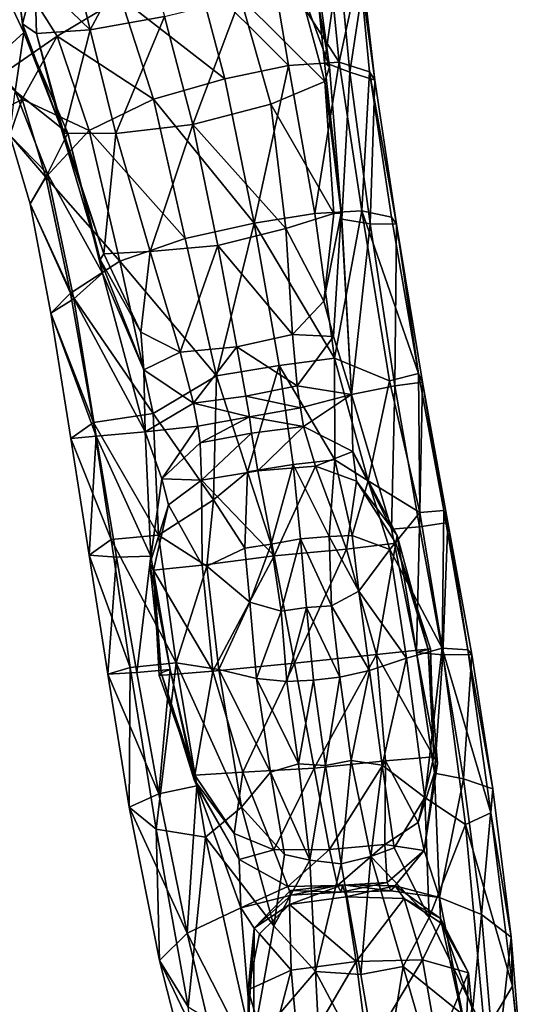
# Model space of a CAD drawing. Extents: x -76 to 76, y -20 to 79.
# Tile 73 of 175: x -4.16 to -2.98, y -13.46 to -11.19. Entities that reach past the tile are written whole.
import ezdxf

# ---------------------------------------------------------------- set-up
doc = ezdxf.new("R2010")
doc.units = 0

msp = doc.modelspace()

# ---------------------------------------------------------------- linework, layer by layer
for points in [[(-4.2398, -11.3006, 0.3523), (-4.2718, -10.9623, 0.0365), (-4.1501, -11.2189, 0.1532)], [(-4.1501, -11.2189, 0.1532), (-4.2718, -10.9623, 0.0365), (-4.1747, -11.0335, -0.0049)], [(-3.9974, -11.213, -0.0481), (-4.0402, -11.0332, -0.0685), (-3.8784, -10.9902, -0.086)], [(-3.826, -11.1825, -0.0697), (-3.9974, -11.213, -0.0481), (-3.8784, -10.9902, -0.086)], [(-3.4944, -11.0259, 0.0631), (-3.4867, -11.0014, 0.1565), (-3.4465, -11.2982, 0.1217)], [(-3.4867, -11.0014, 0.1565), (-3.4243, -11.0531, 0.3218), (-3.4578, -11.2884, 0.2096)], [(-3.4867, -11.0014, 0.1565), (-3.4578, -11.2884, 0.2096), (-3.4465, -11.2982, 0.1217)], [(-3.4944, -11.0259, 0.0631), (-3.4465, -11.2982, 0.1217), (-3.5238, -11.0855, 0.0076)], [(-4.0732, -11.2273, 1.2111), (-4.1887, -11.0446, 1.2948), (-4.2006, -11.3163, 0.9632)], [(-4.0732, -11.2273, 1.2111), (-3.9265, -11.1394, 1.3891), (-4.1887, -11.0446, 1.2948)], [(-4.1529, -11.199, 0.048), (-4.1501, -11.2189, 0.1532), (-4.1747, -11.0335, -0.0049)], [(-4.1529, -11.199, 0.048), (-4.1747, -11.0335, -0.0049), (-4.1249, -11.0892, -0.0289)], [(-4.0402, -11.0332, -0.0685), (-3.9974, -11.213, -0.0481), (-4.1249, -11.0892, -0.0289)], [(-3.5835, -11.0391, 1.3023), (-3.7509, -11.0849, 1.4344), (-3.5403, -11.2953, 1.3125)], [(-3.4504, -11.0263, 1.0669), (-3.5835, -11.0391, 1.3023), (-3.4243, -11.2875, 1.0836)], [(-3.5835, -11.0391, 1.3023), (-3.5403, -11.2953, 1.3125), (-3.4243, -11.2875, 1.0836)], [(-3.3774, -11.0704, 0.8023), (-3.4504, -11.0263, 1.0669), (-3.4243, -11.2875, 1.0836)], [(-3.4243, -11.0531, 0.3218), (-3.3996, -11.3103, 0.3634), (-3.4578, -11.2884, 0.2096)], [(-3.4243, -11.0531, 0.3218), (-3.3678, -11.1024, 0.5426), (-3.3996, -11.3103, 0.3634)], [(-3.3541, -11.3101, 0.8245), (-3.3774, -11.0704, 0.8023), (-3.4243, -11.2875, 1.0836)], [(-3.3774, -11.0704, 0.8023), (-3.3541, -11.3101, 0.8245), (-3.3418, -11.329, 0.5721)], [(-3.3678, -11.1024, 0.5426), (-3.3774, -11.0704, 0.8023), (-3.3418, -11.329, 0.5721)], [(-4.1212, -11.2215, -0.0015), (-4.1529, -11.199, 0.048), (-4.1249, -11.0892, -0.0289)], [(-3.9974, -11.213, -0.0481), (-4.1212, -11.2215, -0.0015), (-4.1249, -11.0892, -0.0289)], [(-3.7509, -11.0849, 1.4344), (-3.9265, -11.1394, 1.3891), (-3.6876, -11.3262, 1.4353)], [(-3.7509, -11.0849, 1.4344), (-3.6876, -11.3262, 1.4353), (-3.5403, -11.2953, 1.3125)], [(-3.6512, -11.1389, -0.0438), (-3.5238, -11.0855, 0.0076), (-3.4572, -11.3324, 0.0682)], [(-3.4465, -11.2982, 0.1217), (-3.4572, -11.3324, 0.0682), (-3.5238, -11.0855, 0.0076)], [(-3.3678, -11.1024, 0.5426), (-3.3418, -11.329, 0.5721), (-3.3996, -11.3103, 0.3634)], [(-3.9265, -11.1394, 1.3891), (-4.0732, -11.2273, 1.2111), (-3.8518, -11.3727, 1.3763)], [(-3.9265, -11.1394, 1.3891), (-3.8518, -11.3727, 1.3763), (-3.6876, -11.3262, 1.4353)], [(-3.826, -11.1825, -0.0697), (-3.6512, -11.1389, -0.0438), (-3.7613, -11.4315, -0.0089)], [(-3.6512, -11.1389, -0.0438), (-3.5816, -11.3842, 0.0171), (-3.7613, -11.4315, -0.0089)], [(-3.5816, -11.3842, 0.0171), (-3.6512, -11.1389, -0.0438), (-3.4572, -11.3324, 0.0682)], [(-3.9974, -11.213, -0.0481), (-3.826, -11.1825, -0.0697), (-3.9382, -11.4519, 0.0129)], [(-3.826, -11.1825, -0.0697), (-3.7613, -11.4315, -0.0089), (-3.9382, -11.4519, 0.0129)], [(-4.1529, -11.199, 0.048), (-4.1212, -11.2215, -0.0015), (-4.0655, -11.4352, 0.1173)], [(-4.1529, -11.199, 0.048), (-4.0655, -11.4352, 0.1173), (-4.1501, -11.2189, 0.1532)], [(-4.1704, -11.3545, 0.367), (-4.2398, -11.3006, 0.3523), (-4.1501, -11.2189, 0.1532)], [(-4.1542, -11.3731, 0.9451), (-4.0732, -11.2273, 1.2111), (-4.2006, -11.3163, 0.9632)], [(-4.1704, -11.3545, 0.367), (-4.1501, -11.2189, 0.1532), (-4.0491, -11.4508, 0.219)], [(-4.0732, -11.2273, 1.2111), (-4.1542, -11.3731, 0.9451), (-4, -11.4449, 1.1903)], [(-4.0655, -11.4352, 0.1173), (-4.0491, -11.4508, 0.219), (-4.1501, -11.2189, 0.1532)], [(-4.1212, -11.2215, -0.0015), (-3.9974, -11.213, -0.0481), (-4.0578, -11.4513, 0.0619)], [(-4.1212, -11.2215, -0.0015), (-4.0578, -11.4513, 0.0619), (-4.0655, -11.4352, 0.1173)], [(-4.0732, -11.2273, 1.2111), (-4, -11.4449, 1.1903), (-3.8518, -11.3727, 1.3763)], [(-3.9974, -11.213, -0.0481), (-3.9382, -11.4519, 0.0129), (-4.0578, -11.4513, 0.0619)], [(-3.5403, -11.2953, 1.3125), (-3.6876, -11.3262, 1.4353), (-3.6195, -11.6587, 1.4318)], [(-3.4803, -11.6362, 1.3187), (-3.5403, -11.2953, 1.3125), (-3.6195, -11.6587, 1.4318)], [(-3.5403, -11.2953, 1.3125), (-3.4803, -11.6362, 1.3187), (-3.4243, -11.2875, 1.0836)], [(-3.4803, -11.6362, 1.3187), (-3.3715, -11.6302, 1.1027), (-3.4243, -11.2875, 1.0836)], [(-3.4197, -11.6355, 0.1944), (-3.4465, -11.2982, 0.1217), (-3.4578, -11.2884, 0.2096)], [(-3.418, -11.6497, 0.2754), (-3.4578, -11.2884, 0.2096), (-3.3996, -11.3103, 0.3634)], [(-3.418, -11.6497, 0.2754), (-3.4197, -11.6355, 0.1944), (-3.4578, -11.2884, 0.2096)], [(-3.4465, -11.2982, 0.1217), (-3.4197, -11.6355, 0.1944), (-3.4572, -11.3324, 0.0682)], [(-3.3541, -11.3101, 0.8245), (-3.4243, -11.2875, 1.0836), (-3.3715, -11.6302, 1.1027)], [(-4.1542, -11.3731, 0.9451), (-4.2006, -11.3163, 0.9632), (-4.2198, -11.409, 0.6485)], [(-3.3529, -11.6604, 0.4144), (-3.418, -11.6497, 0.2754), (-3.3996, -11.3103, 0.3634)], [(-3.3529, -11.6604, 0.4144), (-3.3996, -11.3103, 0.3634), (-3.3418, -11.329, 0.5721)], [(-3.3036, -11.6447, 0.8514), (-3.3541, -11.3101, 0.8245), (-3.3715, -11.6302, 1.1027)], [(-3.3036, -11.6447, 0.8514), (-3.2922, -11.6609, 0.6077), (-3.3541, -11.3101, 0.8245)], [(-3.2922, -11.6609, 0.6077), (-3.3418, -11.329, 0.5721), (-3.3541, -11.3101, 0.8245)], [(-3.6195, -11.6587, 1.4318), (-3.6876, -11.3262, 1.4353), (-3.8518, -11.3727, 1.3763)], [(-3.5816, -11.3842, 0.0171), (-3.4572, -11.3324, 0.0682), (-3.4365, -11.6364, 0.1461)], [(-3.4197, -11.6355, 0.1944), (-3.4365, -11.6364, 0.1461), (-3.4572, -11.3324, 0.0682)], [(-3.2922, -11.6609, 0.6077), (-3.3529, -11.6604, 0.4144), (-3.3418, -11.329, 0.5721)], [(-4.1704, -11.3545, 0.367), (-4.0959, -11.5451, 0.4066), (-4.1823, -11.4559, 0.6456)], [(-4.0959, -11.5451, 0.4066), (-4.1704, -11.3545, 0.367), (-4.0491, -11.4508, 0.219)], [(-4.1823, -11.4559, 0.6456), (-4.1542, -11.3731, 0.9451), (-4.2198, -11.409, 0.6485)], [(-4.1542, -11.3731, 0.9451), (-4.1823, -11.4559, 0.6456), (-4.0993, -11.5529, 0.9318)], [(-4.1542, -11.3731, 0.9451), (-4.0993, -11.5529, 0.9318), (-4, -11.4449, 1.1903)], [(-3.7785, -11.6937, 1.3747), (-3.8518, -11.3727, 1.3763), (-4, -11.4449, 1.1903)], [(-3.7785, -11.6937, 1.3747), (-3.6195, -11.6587, 1.4318), (-3.8518, -11.3727, 1.3763)], [(-3.5816, -11.3842, 0.0171), (-3.5467, -11.6711, 0.1051), (-3.7613, -11.4315, -0.0089)], [(-3.5467, -11.6711, 0.1051), (-3.5816, -11.3842, 0.0171), (-3.4365, -11.6364, 0.1461)], [(-3.8595, -11.724, 0.1055), (-3.9382, -11.4519, 0.0129), (-3.7613, -11.4315, -0.0089)], [(-3.7034, -11.7101, 0.0866), (-3.8595, -11.724, 0.1055), (-3.7613, -11.4315, -0.0089)], [(-3.5467, -11.6711, 0.1051), (-3.7034, -11.7101, 0.0866), (-3.7613, -11.4315, -0.0089)], [(-4.1823, -11.4559, 0.6456), (-4.1359, -11.6139, 0.6532), (-4.0993, -11.5529, 0.9318)], [(-4.0959, -11.5451, 0.4066), (-4.1359, -11.6139, 0.6532), (-4.1823, -11.4559, 0.6456)], [(-3.9288, -11.7459, 1.1957), (-4, -11.4449, 1.1903), (-4.0993, -11.5529, 0.9318)], [(-4.0959, -11.5451, 0.4066), (-4.0491, -11.4508, 0.219), (-3.9687, -11.7738, 0.2936)], [(-3.9741, -11.7426, 0.2009), (-4.0655, -11.4352, 0.1173), (-3.9661, -11.7293, 0.1482)], [(-4.0655, -11.4352, 0.1173), (-3.9741, -11.7426, 0.2009), (-4.0491, -11.4508, 0.219)], [(-4.0655, -11.4352, 0.1173), (-4.0578, -11.4513, 0.0619), (-3.9661, -11.7293, 0.1482)], [(-3.9661, -11.7293, 0.1482), (-4.0578, -11.4513, 0.0619), (-3.9382, -11.4519, 0.0129)], [(-3.9741, -11.7426, 0.2009), (-3.9687, -11.7738, 0.2936), (-4.0491, -11.4508, 0.219)], [(-3.9288, -11.7459, 1.1957), (-3.7785, -11.6937, 1.3747), (-4, -11.4449, 1.1903)], [(-3.8595, -11.724, 0.1055), (-3.9661, -11.7293, 0.1482), (-3.9382, -11.4519, 0.0129)], [(-4.0959, -11.5451, 0.4066), (-4.0351, -11.8327, 0.4563), (-4.1359, -11.6139, 0.6532)], [(-4.0351, -11.8327, 0.4563), (-4.0959, -11.5451, 0.4066), (-3.9687, -11.7738, 0.2936)], [(-4.0424, -11.8202, 0.9432), (-4.0993, -11.5529, 0.9318), (-4.1359, -11.6139, 0.6532)], [(-4.0424, -11.8202, 0.9432), (-3.9288, -11.7459, 1.1957), (-4.0993, -11.5529, 0.9318)], [(-4.0351, -11.8327, 0.4563), (-4.0881, -11.866, 0.6768), (-4.1359, -11.6139, 0.6532)], [(-4.0881, -11.866, 0.6768), (-4.0424, -11.8202, 0.9432), (-4.1359, -11.6139, 0.6532)], [(-3.4803, -11.6362, 1.3187), (-3.6195, -11.6587, 1.4318), (-3.4346, -11.9698, 1.3323)], [(-3.5467, -11.6711, 0.1051), (-3.4365, -11.6364, 0.1461), (-3.4591, -11.8386, 0.2002)], [(-3.4803, -11.6362, 1.3187), (-3.4346, -11.9698, 1.3323), (-3.3715, -11.6302, 1.1027)], [(-3.4197, -11.6355, 0.1944), (-3.4368, -11.9198, 0.2495), (-3.4591, -11.8386, 0.2002)], [(-3.4365, -11.6364, 0.1461), (-3.4197, -11.6355, 0.1944), (-3.4591, -11.8386, 0.2002)], [(-3.4368, -11.9198, 0.2495), (-3.4197, -11.6355, 0.1944), (-3.3955, -12.0531, 0.3156)], [(-3.4346, -11.9698, 1.3323), (-3.3083, -12.0222, 1.1247), (-3.3715, -11.6302, 1.1027)], [(-3.4197, -11.6355, 0.1944), (-3.418, -11.6497, 0.2754), (-3.3955, -12.0531, 0.3156)], [(-3.3036, -11.6447, 0.8514), (-3.3715, -11.6302, 1.1027), (-3.2415, -12.0047, 0.8582)], [(-3.3715, -11.6302, 1.1027), (-3.3083, -12.0222, 1.1247), (-3.2415, -12.0047, 0.8582)], [(-3.7785, -11.6937, 1.3747), (-3.7063, -12.0105, 1.3832), (-3.6195, -11.6587, 1.4318)], [(-3.7063, -12.0105, 1.3832), (-3.5619, -11.9867, 1.4345), (-3.6195, -11.6587, 1.4318)], [(-3.6195, -11.6587, 1.4318), (-3.5619, -11.9867, 1.4345), (-3.4346, -11.9698, 1.3323)], [(-3.418, -11.6497, 0.2754), (-3.3529, -11.6604, 0.4144), (-3.3955, -12.0531, 0.3156)], [(-3.3529, -11.6604, 0.4144), (-3.2955, -12.0331, 0.4556), (-3.3955, -12.0531, 0.3156)], [(-3.3529, -11.6604, 0.4144), (-3.2922, -11.6609, 0.6077), (-3.2955, -12.0331, 0.4556)], [(-3.3036, -11.6447, 0.8514), (-3.2415, -12.0047, 0.8582), (-3.2922, -11.6609, 0.6077)], [(-3.2922, -11.6609, 0.6077), (-3.2318, -12.025, 0.6317), (-3.2955, -12.0331, 0.4556)], [(-3.2415, -12.0047, 0.8582), (-3.2318, -12.025, 0.6317), (-3.2922, -11.6609, 0.6077)], [(-3.5467, -11.6711, 0.1051), (-3.5314, -11.9154, 0.1936), (-3.7034, -11.7101, 0.0866)], [(-3.5314, -11.9154, 0.1936), (-3.5467, -11.6711, 0.1051), (-3.4591, -11.8386, 0.2002)], [(-3.7785, -11.6937, 1.3747), (-3.9288, -11.7459, 1.1957), (-3.7063, -12.0105, 1.3832)], [(-3.9741, -11.7426, 0.2009), (-3.9661, -11.7293, 0.1482), (-3.8808, -11.9097, 0.2076)], [(-3.9661, -11.7293, 0.1482), (-3.8595, -11.724, 0.1055), (-3.8808, -11.9097, 0.2076)], [(-3.8595, -11.724, 0.1055), (-3.7902, -11.9556, 0.1994), (-3.8808, -11.9097, 0.2076)], [(-3.8595, -11.724, 0.1055), (-3.7034, -11.7101, 0.0866), (-3.7902, -11.9556, 0.1994)], [(-3.7034, -11.7101, 0.0866), (-3.6599, -11.9435, 0.1835), (-3.7902, -11.9556, 0.1994)], [(-3.5314, -11.9154, 0.1936), (-3.6599, -11.9435, 0.1835), (-3.7034, -11.7101, 0.0866)], [(-3.9288, -11.7459, 1.1957), (-4.0424, -11.8202, 0.9432), (-3.8523, -12.0972, 1.2148)], [(-3.9741, -11.7426, 0.2009), (-3.8736, -11.9968, 0.2621), (-3.9687, -11.7738, 0.2936)], [(-3.8736, -11.9968, 0.2621), (-3.9741, -11.7426, 0.2009), (-3.8808, -11.9097, 0.2076)], [(-3.9288, -11.7459, 1.1957), (-3.8523, -12.0972, 1.2148), (-3.7063, -12.0105, 1.3832)], [(-4.0351, -11.8327, 0.4563), (-3.9687, -11.7738, 0.2936), (-3.8707, -12.1397, 0.3358)], [(-3.8736, -11.9968, 0.2621), (-3.8707, -12.1397, 0.3358), (-3.9687, -11.7738, 0.2936)], [(-4.0424, -11.8202, 0.9432), (-4.0881, -11.866, 0.6768), (-3.99, -12.1175, 0.9413)], [(-4.0424, -11.8202, 0.9432), (-3.99, -12.1175, 0.9413), (-3.8523, -12.0972, 1.2148)], [(-4.0351, -11.8327, 0.4563), (-3.9836, -12.1495, 0.4946), (-4.0881, -11.866, 0.6768)], [(-3.9836, -12.1495, 0.4946), (-4.0351, -11.8327, 0.4563), (-3.8707, -12.1397, 0.3358)], [(-3.5314, -11.9154, 0.1936), (-3.4591, -11.8386, 0.2002), (-3.4368, -11.9198, 0.2495)], [(-4.0881, -11.866, 0.6768), (-4.0417, -12.1548, 0.6924), (-3.99, -12.1175, 0.9413)], [(-3.9836, -12.1495, 0.4946), (-4.0417, -12.1548, 0.6924), (-4.0881, -11.866, 0.6768)], [(-3.8736, -11.9968, 0.2621), (-3.8808, -11.9097, 0.2076), (-3.7902, -11.9556, 0.1994)], [(-3.5314, -11.9154, 0.1936), (-3.5205, -12.033, 0.2555), (-3.6599, -11.9435, 0.1835)], [(-3.5205, -12.033, 0.2555), (-3.5314, -11.9154, 0.1936), (-3.4368, -11.9198, 0.2495)], [(-3.5205, -12.033, 0.2555), (-3.4368, -11.9198, 0.2495), (-3.3955, -12.0531, 0.3156)], [(-3.7591, -12.0731, 0.2643), (-3.8736, -11.9968, 0.2621), (-3.7902, -11.9556, 0.1994)], [(-3.7591, -12.0731, 0.2643), (-3.7902, -11.9556, 0.1994), (-3.6599, -11.9435, 0.1835)], [(-3.6387, -12.0568, 0.2485), (-3.7591, -12.0731, 0.2643), (-3.6599, -11.9435, 0.1835)], [(-3.5205, -12.033, 0.2555), (-3.6387, -12.0568, 0.2485), (-3.6599, -11.9435, 0.1835)], [(-3.4342, -12.2042, 1.365), (-3.4346, -11.9698, 1.3323), (-3.5619, -11.9867, 1.4345)], [(-3.4342, -12.2042, 1.365), (-3.357, -12.2521, 1.2434), (-3.4346, -11.9698, 1.3323)], [(-3.357, -12.2521, 1.2434), (-3.3083, -12.0222, 1.1247), (-3.4346, -11.9698, 1.3323)], [(-3.8736, -11.9968, 0.2621), (-3.7591, -12.0731, 0.2643), (-3.8707, -12.1397, 0.3358)], [(-3.7063, -12.0105, 1.3832), (-3.6351, -12.2315, 1.4006), (-3.5619, -11.9867, 1.4345)], [(-3.6351, -12.2315, 1.4006), (-3.5299, -12.2147, 1.4541), (-3.5619, -11.9867, 1.4345)], [(-3.5299, -12.2147, 1.4541), (-3.4342, -12.2042, 1.365), (-3.5619, -11.9867, 1.4345)], [(-3.7063, -12.0105, 1.3832), (-3.8523, -12.0972, 1.2148), (-3.7135, -12.296, 1.3025)], [(-3.6351, -12.2315, 1.4006), (-3.7063, -12.0105, 1.3832), (-3.7135, -12.296, 1.3025)], [(-3.2381, -12.3249, 1.0206), (-3.3083, -12.0222, 1.1247), (-3.357, -12.2521, 1.2434)], [(-3.2415, -12.0047, 0.8582), (-3.3083, -12.0222, 1.1247), (-3.2381, -12.3249, 1.0206)], [(-3.1833, -12.3204, 0.8198), (-3.2415, -12.0047, 0.8582), (-3.2381, -12.3249, 1.0206)], [(-3.2415, -12.0047, 0.8582), (-3.1833, -12.3204, 0.8198), (-3.2318, -12.025, 0.6317)], [(-3.5205, -12.033, 0.2555), (-3.5127, -12.0837, 0.2733), (-3.6387, -12.0568, 0.2485)], [(-3.5127, -12.0837, 0.2733), (-3.5205, -12.033, 0.2555), (-3.3955, -12.0531, 0.3156)], [(-3.3034, -12.3635, 0.3424), (-3.3955, -12.0531, 0.3156), (-3.2955, -12.0331, 0.4556)], [(-3.2389, -12.3579, 0.4678), (-3.3034, -12.3635, 0.3424), (-3.2955, -12.0331, 0.4556)], [(-3.2389, -12.3579, 0.4678), (-3.2955, -12.0331, 0.4556), (-3.2318, -12.025, 0.6317)], [(-3.1734, -12.3479, 0.626), (-3.2389, -12.3579, 0.4678), (-3.2318, -12.025, 0.6317)], [(-3.1833, -12.3204, 0.8198), (-3.1734, -12.3479, 0.626), (-3.2318, -12.025, 0.6317)], [(-3.7591, -12.0731, 0.2643), (-3.6387, -12.0568, 0.2485), (-3.6304, -12.1048, 0.2662)], [(-3.5127, -12.0837, 0.2733), (-3.6304, -12.1048, 0.2662), (-3.6387, -12.0568, 0.2485)], [(-3.5064, -12.1274, 0.2292), (-3.5127, -12.0837, 0.2733), (-3.3955, -12.0531, 0.3156)], [(-3.3925, -12.1845, 0.2435), (-3.5064, -12.1274, 0.2292), (-3.3955, -12.0531, 0.3156)], [(-3.3925, -12.1845, 0.2435), (-3.3955, -12.0531, 0.3156), (-3.3034, -12.3635, 0.3424)], [(-3.7591, -12.0731, 0.2643), (-3.7493, -12.1262, 0.2827), (-3.8707, -12.1397, 0.3358)], [(-3.7493, -12.1262, 0.2827), (-3.7591, -12.0731, 0.2643), (-3.6304, -12.1048, 0.2662)], [(-3.5127, -12.0837, 0.2733), (-3.5064, -12.1274, 0.2292), (-3.6304, -12.1048, 0.2662)], [(-3.8404, -12.3773, 1.0959), (-3.8523, -12.0972, 1.2148), (-3.99, -12.1175, 0.9413)], [(-3.7135, -12.296, 1.3025), (-3.8523, -12.0972, 1.2148), (-3.8404, -12.3773, 1.0959)], [(-3.7441, -12.1647, 0.237), (-3.7493, -12.1262, 0.2827), (-3.6304, -12.1048, 0.2662)], [(-3.6257, -12.1424, 0.2212), (-3.7441, -12.1647, 0.237), (-3.6304, -12.1048, 0.2662)], [(-3.5064, -12.1274, 0.2292), (-3.6257, -12.1424, 0.2212), (-3.6304, -12.1048, 0.2662)], [(-3.9491, -12.3876, 0.8882), (-3.99, -12.1175, 0.9413), (-4.0417, -12.1548, 0.6924)], [(-3.9491, -12.3876, 0.8882), (-3.8404, -12.3773, 1.0959), (-3.99, -12.1175, 0.9413)], [(-3.8321, -12.2475, 0.2592), (-3.8707, -12.1397, 0.3358), (-3.7493, -12.1262, 0.2827)], [(-3.7441, -12.1647, 0.237), (-3.8321, -12.2475, 0.2592), (-3.7493, -12.1262, 0.2827)], [(-3.6257, -12.1424, 0.2212), (-3.5064, -12.1274, 0.2292), (-3.6113, -12.2292, 0.1578)], [(-3.5064, -12.1274, 0.2292), (-3.4787, -12.2181, 0.1676), (-3.6113, -12.2292, 0.1578)], [(-3.5064, -12.1274, 0.2292), (-3.3925, -12.1845, 0.2435), (-3.4787, -12.2181, 0.1676)], [(-3.9995, -12.4233, 0.6761), (-4.0417, -12.1548, 0.6924), (-3.9836, -12.1495, 0.4946)], [(-3.9995, -12.4233, 0.6761), (-3.9491, -12.3876, 0.8882), (-4.0417, -12.1548, 0.6924)], [(-3.9365, -12.4278, 0.5002), (-3.9995, -12.4233, 0.6761), (-3.9836, -12.1495, 0.4946)], [(-3.9836, -12.1495, 0.4946), (-3.8707, -12.1397, 0.3358), (-3.8575, -12.4262, 0.3638)], [(-3.9365, -12.4278, 0.5002), (-3.9836, -12.1495, 0.4946), (-3.8575, -12.4262, 0.3638)], [(-3.8575, -12.4262, 0.3638), (-3.8707, -12.1397, 0.3358), (-3.8321, -12.2475, 0.2592)], [(-3.7441, -12.1647, 0.237), (-3.6257, -12.1424, 0.2212), (-3.7414, -12.2507, 0.1761)], [(-3.6257, -12.1424, 0.2212), (-3.6113, -12.2292, 0.1578), (-3.7414, -12.2507, 0.1761)], [(-3.7441, -12.1647, 0.237), (-3.7414, -12.2507, 0.1761), (-3.8321, -12.2475, 0.2592)], [(-3.4342, -12.2042, 1.365), (-3.5299, -12.2147, 1.4541), (-3.4471, -12.3805, 1.4073)], [(-3.3925, -12.1845, 0.2435), (-3.3841, -12.253, 0.1942), (-3.4787, -12.2181, 0.1676)], [(-3.4342, -12.2042, 1.365), (-3.4471, -12.3805, 1.4073), (-3.3943, -12.3779, 1.3303)], [(-3.357, -12.2521, 1.2434), (-3.4342, -12.2042, 1.365), (-3.3943, -12.3779, 1.3303)], [(-3.2905, -12.3782, 0.2468), (-3.3925, -12.1845, 0.2435), (-3.3034, -12.3635, 0.3424)], [(-3.3925, -12.1845, 0.2435), (-3.2905, -12.3782, 0.2468), (-3.3841, -12.253, 0.1942)], [(-3.6351, -12.2315, 1.4006), (-3.5804, -12.3983, 1.4275), (-3.5299, -12.2147, 1.4541)], [(-3.574, -12.4251, 0.1206), (-3.6113, -12.2292, 0.1578), (-3.4787, -12.2181, 0.1676)], [(-3.5804, -12.3983, 1.4275), (-3.5128, -12.3861, 1.4782), (-3.5299, -12.2147, 1.4541)], [(-3.4069, -12.4097, 0.1331), (-3.574, -12.4251, 0.1206), (-3.4787, -12.2181, 0.1676)], [(-3.5299, -12.2147, 1.4541), (-3.5128, -12.3861, 1.4782), (-3.4471, -12.3805, 1.4073)], [(-3.4069, -12.4097, 0.1331), (-3.4787, -12.2181, 0.1676), (-3.3841, -12.253, 0.1942)], [(-3.8601, -12.4437, 0.2705), (-3.8575, -12.4262, 0.3638), (-3.8321, -12.2475, 0.2592)], [(-3.8601, -12.4437, 0.2705), (-3.8321, -12.2475, 0.2592), (-3.8174, -12.3077, 0.2113)], [(-3.7414, -12.2507, 0.1761), (-3.8174, -12.3077, 0.2113), (-3.8321, -12.2475, 0.2592)], [(-3.7414, -12.2507, 0.1761), (-3.7392, -12.4465, 0.1493), (-3.8174, -12.3077, 0.2113)], [(-3.7414, -12.2507, 0.1761), (-3.6113, -12.2292, 0.1578), (-3.574, -12.4251, 0.1206)], [(-3.7392, -12.4465, 0.1493), (-3.7414, -12.2507, 0.1761), (-3.574, -12.4251, 0.1206)], [(-3.6351, -12.2315, 1.4006), (-3.7135, -12.296, 1.3025), (-3.6414, -12.4078, 1.3684)], [(-3.5804, -12.3983, 1.4275), (-3.6351, -12.2315, 1.4006), (-3.6414, -12.4078, 1.3684)], [(-3.2938, -12.3956, 0.178), (-3.4069, -12.4097, 0.1331), (-3.3841, -12.253, 0.1942)], [(-3.3071, -12.4107, 1.1996), (-3.357, -12.2521, 1.2434), (-3.3943, -12.3779, 1.3303)], [(-3.2905, -12.3782, 0.2468), (-3.2938, -12.3956, 0.178), (-3.3841, -12.253, 0.1942)], [(-3.3071, -12.4107, 1.1996), (-3.2381, -12.3249, 1.0206), (-3.357, -12.2521, 1.2434)], [(-3.7289, -12.4492, 1.2582), (-3.7135, -12.296, 1.3025), (-3.8404, -12.3773, 1.0959)], [(-3.7135, -12.296, 1.3025), (-3.7289, -12.4492, 1.2582), (-3.6414, -12.4078, 1.3684)], [(-3.8516, -12.458, 0.2042), (-3.8601, -12.4437, 0.2705), (-3.8174, -12.3077, 0.2113)], [(-3.7392, -12.4465, 0.1493), (-3.8516, -12.458, 0.2042), (-3.8174, -12.3077, 0.2113)], [(-3.2381, -12.3249, 1.0206), (-3.3071, -12.4107, 1.1996), (-3.1868, -12.638, 0.974)], [(-3.1833, -12.3204, 0.8198), (-3.2381, -12.3249, 1.0206), (-3.1868, -12.638, 0.974)], [(-3.128, -12.6414, 0.7806), (-3.1833, -12.3204, 0.8198), (-3.1868, -12.638, 0.974)], [(-3.1833, -12.3204, 0.8198), (-3.128, -12.6414, 0.7806), (-3.1734, -12.3479, 0.626)], [(-3.3034, -12.3635, 0.3424), (-3.2389, -12.3579, 0.4678), (-3.2461, -12.6481, 0.3443)], [(-3.2905, -12.3782, 0.2468), (-3.3034, -12.3635, 0.3424), (-3.2461, -12.6481, 0.3443)], [(-3.2389, -12.3579, 0.4678), (-3.1854, -12.6535, 0.4653), (-3.2461, -12.6481, 0.3443)], [(-3.2389, -12.3579, 0.4678), (-3.1734, -12.3479, 0.626), (-3.1854, -12.6535, 0.4653)], [(-3.1734, -12.3479, 0.626), (-3.1188, -12.6527, 0.6107), (-3.1854, -12.6535, 0.4653)], [(-3.128, -12.6414, 0.7806), (-3.1188, -12.6527, 0.6107), (-3.1734, -12.3479, 0.626)], [(-3.8404, -12.3773, 1.0959), (-3.9491, -12.3876, 0.8882), (-3.7993, -12.6715, 1.0332)], [(-3.7289, -12.4492, 1.2582), (-3.8404, -12.3773, 1.0959), (-3.7993, -12.6715, 1.0332)], [(-3.5804, -12.3983, 1.4275), (-3.5578, -12.5524, 1.4647), (-3.5128, -12.3861, 1.4782)], [(-3.5578, -12.5524, 1.4647), (-3.4996, -12.5445, 1.4943), (-3.5128, -12.3861, 1.4782)], [(-3.4414, -12.54, 1.4496), (-3.4471, -12.3805, 1.4073), (-3.5128, -12.3861, 1.4782)], [(-3.4996, -12.5445, 1.4943), (-3.4414, -12.54, 1.4496), (-3.5128, -12.3861, 1.4782)], [(-3.3787, -12.5064, 1.3461), (-3.3943, -12.3779, 1.3303), (-3.4471, -12.3805, 1.4073)], [(-3.4414, -12.54, 1.4496), (-3.3787, -12.5064, 1.3461), (-3.4471, -12.3805, 1.4073)], [(-3.3787, -12.5064, 1.3461), (-3.3071, -12.4107, 1.1996), (-3.3943, -12.3779, 1.3303)], [(-3.2905, -12.3782, 0.2468), (-3.2193, -12.6406, 0.2474), (-3.2938, -12.3956, 0.178)], [(-3.2193, -12.6406, 0.2474), (-3.2905, -12.3782, 0.2468), (-3.2461, -12.6481, 0.3443)], [(-3.9491, -12.3876, 0.8882), (-3.9995, -12.4233, 0.6761), (-3.9055, -12.6827, 0.8344)], [(-3.9491, -12.3876, 0.8882), (-3.9055, -12.6827, 0.8344), (-3.7993, -12.6715, 1.0332)], [(-3.7289, -12.4492, 1.2582), (-3.6296, -12.5315, 1.3797), (-3.6414, -12.4078, 1.3684)], [(-3.5804, -12.3983, 1.4275), (-3.6414, -12.4078, 1.3684), (-3.6296, -12.5315, 1.3797)], [(-3.5578, -12.5524, 1.4647), (-3.5804, -12.3983, 1.4275), (-3.6296, -12.5315, 1.3797)], [(-3.574, -12.4251, 0.1206), (-3.4069, -12.4097, 0.1331), (-3.5265, -12.6726, 0.109)], [(-3.4069, -12.4097, 0.1331), (-3.3377, -12.6527, 0.1234), (-3.5265, -12.6726, 0.109)], [(-3.4069, -12.4097, 0.1331), (-3.2938, -12.3956, 0.178), (-3.3377, -12.6527, 0.1234)], [(-3.2938, -12.3956, 0.178), (-3.2135, -12.6394, 0.1739), (-3.3377, -12.6527, 0.1234)], [(-3.2193, -12.6406, 0.2474), (-3.2135, -12.6394, 0.1739), (-3.2938, -12.3956, 0.178)], [(-3.9995, -12.4233, 0.6761), (-3.9566, -12.6977, 0.6506), (-3.9055, -12.6827, 0.8344)], [(-3.9995, -12.4233, 0.6761), (-3.9365, -12.4278, 0.5002), (-3.9566, -12.6977, 0.6506)], [(-3.9365, -12.4278, 0.5002), (-3.8898, -12.6938, 0.4902), (-3.9566, -12.6977, 0.6506)], [(-3.9365, -12.4278, 0.5002), (-3.8575, -12.4262, 0.3638), (-3.8898, -12.6938, 0.4902)], [(-3.8575, -12.4262, 0.3638), (-3.8129, -12.6873, 0.3615), (-3.8898, -12.6938, 0.4902)], [(-3.8575, -12.4262, 0.3638), (-3.8601, -12.4437, 0.2705), (-3.8129, -12.6873, 0.3615)], [(-3.7392, -12.4465, 0.1493), (-3.574, -12.4251, 0.1206), (-3.715, -12.6911, 0.1444)], [(-3.574, -12.4251, 0.1206), (-3.5265, -12.6726, 0.109), (-3.715, -12.6911, 0.1444)], [(-3.3071, -12.4107, 1.1996), (-3.3787, -12.5064, 1.3461), (-3.2689, -12.6606, 1.19)], [(-3.3071, -12.4107, 1.1996), (-3.2689, -12.6606, 1.19), (-3.1868, -12.638, 0.974)], [(-3.8601, -12.4437, 0.2705), (-3.8516, -12.458, 0.2042), (-3.8336, -12.6946, 0.2731)], [(-3.8601, -12.4437, 0.2705), (-3.8336, -12.6946, 0.2731), (-3.8129, -12.6873, 0.3615)], [(-3.7392, -12.4465, 0.1493), (-3.715, -12.6911, 0.1444), (-3.8516, -12.458, 0.2042)], [(-3.7009, -12.6868, 1.2383), (-3.7289, -12.4492, 1.2582), (-3.7993, -12.6715, 1.0332)], [(-3.7289, -12.4492, 1.2582), (-3.7009, -12.6868, 1.2383), (-3.6296, -12.5315, 1.3797)], [(-3.8516, -12.458, 0.2042), (-3.8388, -12.7008, 0.2067), (-3.8336, -12.6946, 0.2731)], [(-3.715, -12.6911, 0.1444), (-3.8388, -12.7008, 0.2067), (-3.8516, -12.458, 0.2042)], [(-3.3787, -12.5064, 1.3461), (-3.4414, -12.54, 1.4496), (-3.3542, -12.6894, 1.373)], [(-3.3787, -12.5064, 1.3461), (-3.3542, -12.6894, 1.373), (-3.2689, -12.6606, 1.19)], [(-3.7009, -12.6868, 1.2383), (-3.6145, -12.7079, 1.4034), (-3.6296, -12.5315, 1.3797)], [(-3.5578, -12.5524, 1.4647), (-3.6296, -12.5315, 1.3797), (-3.6145, -12.7079, 1.4034)], [(-3.5578, -12.5524, 1.4647), (-3.5445, -12.7143, 1.482), (-3.4996, -12.5445, 1.4943)], [(-3.5445, -12.7143, 1.482), (-3.4831, -12.7114, 1.496), (-3.4996, -12.5445, 1.4943)], [(-3.4414, -12.54, 1.4496), (-3.4996, -12.5445, 1.4943), (-3.4226, -12.7047, 1.4673)], [(-3.4996, -12.5445, 1.4943), (-3.4831, -12.7114, 1.496), (-3.4226, -12.7047, 1.4673)], [(-3.4414, -12.54, 1.4496), (-3.4226, -12.7047, 1.4673), (-3.3542, -12.6894, 1.373)], [(-3.5445, -12.7143, 1.482), (-3.5578, -12.5524, 1.4647), (-3.6145, -12.7079, 1.4034)], [(-3.4816, -12.9146, 0.1227), (-3.5265, -12.6726, 0.109), (-3.3377, -12.6527, 0.1234)], [(-3.3176, -12.8975, 0.1362), (-3.4816, -12.9146, 0.1227), (-3.3377, -12.6527, 0.1234)], [(-3.3377, -12.6527, 0.1234), (-3.2135, -12.6394, 0.1739), (-3.2057, -12.8886, 0.1823)], [(-3.3176, -12.8975, 0.1362), (-3.3377, -12.6527, 0.1234), (-3.2057, -12.8886, 0.1823)], [(-3.2689, -12.6606, 1.19), (-3.2266, -12.9821, 1.1712), (-3.1868, -12.638, 0.974)], [(-3.1975, -12.9038, 0.2535), (-3.2193, -12.6406, 0.2474), (-3.2461, -12.6481, 0.3443)], [(-3.2042, -12.9262, 0.3476), (-3.2461, -12.6481, 0.3443), (-3.1854, -12.6535, 0.4653)], [(-3.2042, -12.9262, 0.3476), (-3.1975, -12.9038, 0.2535), (-3.2461, -12.6481, 0.3443)], [(-3.2266, -12.9821, 1.1712), (-3.1328, -13.0438, 0.9799), (-3.1868, -12.638, 0.974)], [(-3.2057, -12.8886, 0.1823), (-3.2135, -12.6394, 0.1739), (-3.2193, -12.6406, 0.2474)], [(-3.1975, -12.9038, 0.2535), (-3.2057, -12.8886, 0.1823), (-3.2193, -12.6406, 0.2474)], [(-3.1374, -12.9388, 0.4623), (-3.2042, -12.9262, 0.3476), (-3.1854, -12.6535, 0.4653)], [(-3.0744, -13.0173, 0.7846), (-3.128, -12.6414, 0.7806), (-3.1868, -12.638, 0.974)], [(-3.1328, -13.0438, 0.9799), (-3.0744, -13.0173, 0.7846), (-3.1868, -12.638, 0.974)], [(-3.1374, -12.9388, 0.4623), (-3.1854, -12.6535, 0.4653), (-3.1188, -12.6527, 0.6107)], [(-3.0698, -12.9623, 0.6055), (-3.1374, -12.9388, 0.4623), (-3.1188, -12.6527, 0.6107)], [(-3.0744, -13.0173, 0.7846), (-3.0698, -12.9623, 0.6055), (-3.128, -12.6414, 0.7806)], [(-3.0698, -12.9623, 0.6055), (-3.1188, -12.6527, 0.6107), (-3.128, -12.6414, 0.7806)], [(-3.9055, -12.6827, 0.8344), (-3.8453, -13.0551, 0.8304), (-3.7993, -12.6715, 1.0332)], [(-3.8453, -13.0551, 0.8304), (-3.7322, -13.073, 1.0306), (-3.7993, -12.6715, 1.0332)], [(-3.6491, -13.0044, 1.2135), (-3.7009, -12.6868, 1.2383), (-3.7993, -12.6715, 1.0332)], [(-3.7322, -13.073, 1.0306), (-3.6491, -13.0044, 1.2135), (-3.7993, -12.6715, 1.0332)], [(-3.6461, -12.9238, 0.1495), (-3.715, -12.6911, 0.1444), (-3.5265, -12.6726, 0.109)], [(-3.4816, -12.9146, 0.1227), (-3.6461, -12.9238, 0.1495), (-3.5265, -12.6726, 0.109)], [(-3.2689, -12.6606, 1.19), (-3.3542, -12.6894, 1.373), (-3.3248, -12.9077, 1.3321)], [(-3.2266, -12.9821, 1.1712), (-3.2689, -12.6606, 1.19), (-3.3248, -12.9077, 1.3321)], [(-3.9055, -12.6827, 0.8344), (-3.9566, -12.6977, 0.6506), (-3.9078, -13.0042, 0.6388)], [(-3.8898, -12.6938, 0.4902), (-3.8393, -12.9736, 0.4817), (-3.9566, -12.6977, 0.6506)], [(-3.8393, -12.9736, 0.4817), (-3.9078, -13.0042, 0.6388), (-3.9566, -12.6977, 0.6506)], [(-3.8453, -13.0551, 0.8304), (-3.9055, -12.6827, 0.8344), (-3.9078, -13.0042, 0.6388)], [(-3.8393, -12.9736, 0.4817), (-3.8898, -12.6938, 0.4902), (-3.8129, -12.6873, 0.3615)], [(-3.7519, -12.9553, 0.3587), (-3.8393, -12.9736, 0.4817), (-3.8129, -12.6873, 0.3615)], [(-3.7565, -12.9308, 0.2029), (-3.8388, -12.7008, 0.2067), (-3.715, -12.6911, 0.1444)], [(-3.8336, -12.6946, 0.2731), (-3.8388, -12.7008, 0.2067), (-3.7565, -12.9308, 0.2029)], [(-3.8336, -12.6946, 0.2731), (-3.758, -12.9412, 0.2692), (-3.8129, -12.6873, 0.3615)], [(-3.758, -12.9412, 0.2692), (-3.8336, -12.6946, 0.2731), (-3.7565, -12.9308, 0.2029)], [(-3.758, -12.9412, 0.2692), (-3.7519, -12.9553, 0.3587), (-3.8129, -12.6873, 0.3615)], [(-3.6461, -12.9238, 0.1495), (-3.7565, -12.9308, 0.2029), (-3.715, -12.6911, 0.1444)], [(-3.6491, -13.0044, 1.2135), (-3.5822, -12.9235, 1.3597), (-3.7009, -12.6868, 1.2383)], [(-3.5822, -12.9235, 1.3597), (-3.6145, -12.7079, 1.4034), (-3.7009, -12.6868, 1.2383)], [(-3.4226, -12.7047, 1.4673), (-3.4831, -12.7114, 1.496), (-3.4558, -12.9085, 1.4768)], [(-3.3964, -12.8963, 1.4358), (-3.4226, -12.7047, 1.4673), (-3.4558, -12.9085, 1.4768)], [(-3.4226, -12.7047, 1.4673), (-3.3964, -12.8963, 1.4358), (-3.3542, -12.6894, 1.373)], [(-3.3964, -12.8963, 1.4358), (-3.3248, -12.9077, 1.3321), (-3.3542, -12.6894, 1.373)], [(-3.5178, -12.9045, 1.4494), (-3.5445, -12.7143, 1.482), (-3.6145, -12.7079, 1.4034)], [(-3.5822, -12.9235, 1.3597), (-3.5178, -12.9045, 1.4494), (-3.6145, -12.7079, 1.4034)], [(-3.5445, -12.7143, 1.482), (-3.5178, -12.9045, 1.4494), (-3.4831, -12.7114, 1.496)], [(-3.5178, -12.9045, 1.4494), (-3.4558, -12.9085, 1.4768), (-3.4831, -12.7114, 1.496)], [(-3.5178, -12.9045, 1.4494), (-3.5822, -12.9235, 1.3597), (-3.4912, -13.1262, 1.3848)], [(-3.5178, -12.9045, 1.4494), (-3.4912, -13.1262, 1.3848), (-3.4558, -12.9085, 1.4768)], [(-3.4912, -13.1262, 1.3848), (-3.4191, -13.1349, 1.4329), (-3.4558, -12.9085, 1.4768)], [(-3.4816, -12.9146, 0.1227), (-3.3176, -12.8975, 0.1362), (-3.4464, -13.1018, 0.1641)], [(-3.3964, -12.8963, 1.4358), (-3.4558, -12.9085, 1.4768), (-3.4191, -13.1349, 1.4329)], [(-3.3176, -12.8975, 0.1362), (-3.3189, -13.0904, 0.1754), (-3.4464, -13.1018, 0.1641)], [(-3.3514, -13.1176, 1.3704), (-3.3964, -12.8963, 1.4358), (-3.4191, -13.1349, 1.4329)], [(-3.3964, -12.8963, 1.4358), (-3.3514, -13.1176, 1.3704), (-3.3248, -12.9077, 1.3321)], [(-3.3514, -13.1176, 1.3704), (-3.297, -13.0982, 1.2967), (-3.3248, -12.9077, 1.3321)], [(-3.2266, -12.9821, 1.1712), (-3.3248, -12.9077, 1.3321), (-3.297, -13.0982, 1.2967)], [(-3.3189, -13.0904, 0.1754), (-3.3176, -12.8975, 0.1362), (-3.2424, -13.0393, 0.2022)], [(-3.3176, -12.8975, 0.1362), (-3.2057, -12.8886, 0.1823), (-3.2424, -13.0393, 0.2022)], [(-3.2057, -12.8886, 0.1823), (-3.1975, -12.9038, 0.2535), (-3.2424, -13.0393, 0.2022)], [(-3.1975, -12.9038, 0.2535), (-3.228, -13.1041, 0.2558), (-3.2424, -13.0393, 0.2022)], [(-3.1975, -12.9038, 0.2535), (-3.2042, -12.9262, 0.3476), (-3.228, -13.1041, 0.2558)], [(-3.758, -12.9412, 0.2692), (-3.7565, -12.9308, 0.2029), (-3.666, -13.0647, 0.2111)], [(-3.7565, -12.9308, 0.2029), (-3.6461, -12.9238, 0.1495), (-3.666, -13.0647, 0.2111)], [(-3.6461, -12.9238, 0.1495), (-3.5746, -13.1029, 0.1783), (-3.666, -13.0647, 0.2111)], [(-3.5822, -12.9235, 1.3597), (-3.6491, -13.0044, 1.2135), (-3.5496, -13.1131, 1.3223)], [(-3.6461, -12.9238, 0.1495), (-3.4816, -12.9146, 0.1227), (-3.5746, -13.1029, 0.1783)], [(-3.5822, -12.9235, 1.3597), (-3.5496, -13.1131, 1.3223), (-3.4912, -13.1262, 1.3848)], [(-3.4816, -12.9146, 0.1227), (-3.4464, -13.1018, 0.1641), (-3.5746, -13.1029, 0.1783)], [(-3.2042, -12.9262, 0.3476), (-3.1933, -13.2126, 0.3177), (-3.228, -13.1041, 0.2558)], [(-3.2042, -12.9262, 0.3476), (-3.1374, -12.9388, 0.4623), (-3.1933, -13.2126, 0.3177)], [(-3.758, -12.9412, 0.2692), (-3.6541, -13.1247, 0.2595), (-3.7519, -12.9553, 0.3587)], [(-3.6541, -13.1247, 0.2595), (-3.758, -12.9412, 0.2692), (-3.666, -13.0647, 0.2111)], [(-3.1374, -12.9388, 0.4623), (-3.0964, -13.2514, 0.4123), (-3.1933, -13.2126, 0.3177)], [(-3.1374, -12.9388, 0.4623), (-3.0698, -12.9623, 0.6055), (-3.0964, -13.2514, 0.4123)], [(-3.8393, -12.9736, 0.4817), (-3.7739, -13.2942, 0.4268), (-3.9078, -13.0042, 0.6388)], [(-3.8393, -12.9736, 0.4817), (-3.7519, -12.9553, 0.3587), (-3.7739, -13.2942, 0.4268)], [(-3.7519, -12.9553, 0.3587), (-3.6504, -13.2362, 0.32), (-3.7739, -13.2942, 0.4268)], [(-3.6541, -13.1247, 0.2595), (-3.6504, -13.2362, 0.32), (-3.7519, -12.9553, 0.3587)], [(-3.0698, -12.9623, 0.6055), (-3.0282, -13.3035, 0.5578), (-3.0964, -13.2514, 0.4123)], [(-3.0698, -12.9623, 0.6055), (-3.0744, -13.0173, 0.7846), (-3.0282, -13.3035, 0.5578)], [(-3.217, -13.2581, 1.1884), (-3.2266, -12.9821, 1.1712), (-3.297, -13.0982, 1.2967)], [(-3.2266, -12.9821, 1.1712), (-3.217, -13.2581, 1.1884), (-3.1328, -13.0438, 0.9799)], [(-3.8453, -13.0551, 0.8304), (-3.9078, -13.0042, 0.6388), (-3.8381, -13.3574, 0.5852)], [(-3.7739, -13.2942, 0.4268), (-3.8381, -13.3574, 0.5852), (-3.9078, -13.0042, 0.6388)], [(-3.6491, -13.0044, 1.2135), (-3.7322, -13.073, 1.0306), (-3.5746, -13.2777, 1.223)], [(-3.6491, -13.0044, 1.2135), (-3.5746, -13.2777, 1.223), (-3.5496, -13.1131, 1.3223)], [(-3.0744, -13.0173, 0.7846), (-3.1328, -13.0438, 0.9799), (-3.0248, -13.4164, 0.7664)], [(-3.0744, -13.0173, 0.7846), (-3.0248, -13.4164, 0.7664), (-3.0282, -13.3035, 0.5578)], [(-3.3189, -13.0904, 0.1754), (-3.2424, -13.0393, 0.2022), (-3.228, -13.1041, 0.2558)], [(-3.217, -13.2581, 1.1884), (-3.0889, -13.5234, 1.0229), (-3.1328, -13.0438, 0.9799)], [(-3.1328, -13.0438, 0.9799), (-3.0889, -13.5234, 1.0229), (-3.0248, -13.4164, 0.7664)], [(-3.8453, -13.0551, 0.8304), (-3.7715, -13.4644, 0.805), (-3.7322, -13.073, 1.0306)], [(-3.7715, -13.4644, 0.805), (-3.8453, -13.0551, 0.8304), (-3.8381, -13.3574, 0.5852)], [(-3.6541, -13.1247, 0.2595), (-3.666, -13.0647, 0.2111), (-3.5746, -13.1029, 0.1783)], [(-3.7715, -13.4644, 0.805), (-3.6247, -13.5543, 1.0656), (-3.7322, -13.073, 1.0306)], [(-3.7322, -13.073, 1.0306), (-3.6247, -13.5543, 1.0656), (-3.5746, -13.2777, 1.223)], [(-3.4276, -13.185, 0.236), (-3.4464, -13.1018, 0.1641), (-3.3189, -13.0904, 0.1754)], [(-3.3137, -13.1776, 0.2449), (-3.4276, -13.185, 0.236), (-3.3189, -13.0904, 0.1754)], [(-3.3137, -13.1776, 0.2449), (-3.3189, -13.0904, 0.1754), (-3.228, -13.1041, 0.2558)], [(-3.5425, -13.1867, 0.2447), (-3.6541, -13.1247, 0.2595), (-3.5746, -13.1029, 0.1783)], [(-3.5425, -13.1867, 0.2447), (-3.5746, -13.1029, 0.1783), (-3.4464, -13.1018, 0.1641)], [(-3.4912, -13.1262, 1.3848), (-3.5496, -13.1131, 1.3223), (-3.5746, -13.2777, 1.223)], [(-3.4276, -13.185, 0.236), (-3.5425, -13.1867, 0.2447), (-3.4464, -13.1018, 0.1641)], [(-3.217, -13.2581, 1.1884), (-3.297, -13.0982, 1.2967), (-3.3514, -13.1176, 1.3704)], [(-3.3137, -13.1776, 0.2449), (-3.228, -13.1041, 0.2558), (-3.3048, -13.1968, 0.2902)], [(-3.228, -13.1041, 0.2558), (-3.1933, -13.2126, 0.3177), (-3.3048, -13.1968, 0.2902)], [(-3.6541, -13.1247, 0.2595), (-3.5425, -13.1867, 0.2447), (-3.6504, -13.2362, 0.32)], [(-3.4782, -13.3825, 1.3058), (-3.4912, -13.1262, 1.3848), (-3.5746, -13.2777, 1.223)], [(-3.4912, -13.1262, 1.3848), (-3.4782, -13.3825, 1.3058), (-3.4191, -13.1349, 1.4329)], [(-3.4782, -13.3825, 1.3058), (-3.3742, -13.39, 1.3607), (-3.4191, -13.1349, 1.4329)], [(-3.3514, -13.1176, 1.3704), (-3.4191, -13.1349, 1.4329), (-3.3742, -13.39, 1.3607)], [(-3.2766, -13.3713, 1.2865), (-3.3514, -13.1176, 1.3704), (-3.3742, -13.39, 1.3607)], [(-3.2766, -13.3713, 1.2865), (-3.217, -13.2581, 1.1884), (-3.3514, -13.1176, 1.3704)], [(-3.4276, -13.185, 0.236), (-3.3137, -13.1776, 0.2449), (-3.4194, -13.2002, 0.2833)], [(-3.3137, -13.1776, 0.2449), (-3.3048, -13.1968, 0.2902), (-3.4194, -13.2002, 0.2833)], [(-3.5425, -13.1867, 0.2447), (-3.5346, -13.2071, 0.2903), (-3.6504, -13.2362, 0.32)], [(-3.536, -13.196, 0.2569), (-3.5387, -13.2286, 0.1727), (-3.6201, -13.2827, 0.2299)], [(-3.536, -13.196, 0.2569), (-3.6201, -13.2827, 0.2299), (-3.5346, -13.2071, 0.2903)], [(-3.5425, -13.1867, 0.2447), (-3.4276, -13.185, 0.236), (-3.5346, -13.2071, 0.2903)], [(-3.536, -13.196, 0.2569), (-3.4162, -13.1834, 0.251), (-3.5387, -13.2286, 0.1727)], [(-3.4162, -13.1834, 0.251), (-3.4079, -13.2111, 0.1669), (-3.5387, -13.2286, 0.1727)], [(-3.4162, -13.1834, 0.251), (-3.536, -13.196, 0.2569), (-3.4194, -13.2002, 0.2833)], [(-3.536, -13.196, 0.2569), (-3.5346, -13.2071, 0.2903), (-3.4194, -13.2002, 0.2833)], [(-3.4276, -13.185, 0.236), (-3.4194, -13.2002, 0.2833), (-3.5346, -13.2071, 0.2903)], [(-3.4162, -13.1834, 0.251), (-3.4194, -13.2002, 0.2833), (-3.3048, -13.1968, 0.2902)], [(-3.2952, -13.1856, 0.2572), (-3.4162, -13.1834, 0.251), (-3.3048, -13.1968, 0.2902)], [(-3.4162, -13.1834, 0.251), (-3.2952, -13.1856, 0.2572), (-3.4079, -13.2111, 0.1669)], [(-3.2952, -13.1856, 0.2572), (-3.2745, -13.215, 0.1743), (-3.4079, -13.2111, 0.1669)], [(-3.2952, -13.1856, 0.2572), (-3.3048, -13.1968, 0.2902), (-3.1933, -13.2126, 0.3177)], [(-3.2952, -13.1856, 0.2572), (-3.1903, -13.2604, 0.2318), (-3.2745, -13.215, 0.1743)], [(-3.1903, -13.2604, 0.2318), (-3.2952, -13.1856, 0.2572), (-3.1933, -13.2126, 0.3177)], [(-3.6201, -13.2827, 0.2299), (-3.6504, -13.2362, 0.32), (-3.5346, -13.2071, 0.2903)], [(-3.5387, -13.2286, 0.1727), (-3.4079, -13.2111, 0.1669), (-3.385, -13.36, 0.0585)], [(-3.385, -13.36, 0.0585), (-3.4079, -13.2111, 0.1669), (-3.2745, -13.215, 0.1743)], [(-3.2321, -13.3563, 0.07), (-3.385, -13.36, 0.0585), (-3.2745, -13.215, 0.1743)], [(-3.2321, -13.3563, 0.07), (-3.2745, -13.215, 0.1743), (-3.191, -13.2708, 0.1721)], [(-3.1903, -13.2604, 0.2318), (-3.191, -13.2708, 0.1721), (-3.2745, -13.215, 0.1743)], [(-3.1249, -13.5588, 0.1855), (-3.1933, -13.2126, 0.3177), (-3.0964, -13.2514, 0.4123)], [(-3.1903, -13.2604, 0.2318), (-3.1933, -13.2126, 0.3177), (-3.1249, -13.5588, 0.1855)], [(-3.7739, -13.2942, 0.4268), (-3.6504, -13.2362, 0.32), (-3.6216, -13.5942, 0.1845)], [(-3.6216, -13.5942, 0.1845), (-3.6504, -13.2362, 0.32), (-3.6201, -13.2827, 0.2299)], [(-3.5387, -13.2286, 0.1727), (-3.6072, -13.2962, 0.1688), (-3.6201, -13.2827, 0.2299)], [(-3.5387, -13.2286, 0.1727), (-3.5346, -13.3801, 0.0659), (-3.6072, -13.2962, 0.1688)], [(-3.5346, -13.3801, 0.0659), (-3.5387, -13.2286, 0.1727), (-3.385, -13.36, 0.0585)], [(-3.217, -13.2581, 1.1884), (-3.2766, -13.3713, 1.2865), (-3.0889, -13.5234, 1.0229)], [(-3.1264, -13.3858, 0.0958), (-3.2321, -13.3563, 0.07), (-3.191, -13.2708, 0.1721)], [(-3.1264, -13.3858, 0.0958), (-3.191, -13.2708, 0.1721), (-3.1903, -13.2604, 0.2318)], [(-3.1183, -13.4655, 0.1312), (-3.1264, -13.3858, 0.0958), (-3.1903, -13.2604, 0.2318)], [(-3.1183, -13.4655, 0.1312), (-3.1903, -13.2604, 0.2318), (-3.1249, -13.5588, 0.1855)], [(-3.0637, -13.629, 0.2684), (-3.1249, -13.5588, 0.1855), (-3.0964, -13.2514, 0.4123)], [(-3.0637, -13.629, 0.2684), (-3.0964, -13.2514, 0.4123), (-3.0282, -13.3035, 0.5578)], [(-3.7739, -13.2942, 0.4268), (-3.6824, -13.6821, 0.2771), (-3.8381, -13.3574, 0.5852)], [(-3.6824, -13.6821, 0.2771), (-3.7739, -13.2942, 0.4268), (-3.6216, -13.5942, 0.1845)], [(-3.6338, -13.5023, 0.1253), (-3.6216, -13.5942, 0.1845), (-3.6201, -13.2827, 0.2299)], [(-3.6338, -13.5023, 0.1253), (-3.6201, -13.2827, 0.2299), (-3.6334, -13.4248, 0.0892)], [(-3.6201, -13.2827, 0.2299), (-3.6072, -13.2962, 0.1688), (-3.6334, -13.4248, 0.0892)], [(-3.4782, -13.3825, 1.3058), (-3.5746, -13.2777, 1.223), (-3.6247, -13.5543, 1.0656)], [(-3.5346, -13.3801, 0.0659), (-3.6334, -13.4248, 0.0892), (-3.6072, -13.2962, 0.1688)], [(-2.9956, -13.703, 0.4149), (-3.0637, -13.629, 0.2684), (-3.0282, -13.3035, 0.5578)], [(-2.9956, -13.703, 0.4149), (-3.0282, -13.3035, 0.5578), (-3.0248, -13.4164, 0.7664)], [(-3.6824, -13.6821, 0.2771), (-3.7322, -13.7721, 0.4343), (-3.8381, -13.3574, 0.5852)], [(-3.7715, -13.4644, 0.805), (-3.8381, -13.3574, 0.5852), (-3.7322, -13.7721, 0.4343)], [(-3.5346, -13.3801, 0.0659), (-3.385, -13.36, 0.0585), (-3.5159, -13.585, -0.0197)], [(-3.385, -13.36, 0.0585), (-3.3579, -13.5663, -0.029), (-3.5159, -13.585, -0.0197)], [(-3.385, -13.36, 0.0585), (-3.2321, -13.3563, 0.07), (-3.3579, -13.5663, -0.029)], [(-3.2321, -13.3563, 0.07), (-3.1975, -13.5536, -0.0138), (-3.3579, -13.5663, -0.029)], [(-3.2321, -13.3563, 0.07), (-3.1264, -13.3858, 0.0958), (-3.1975, -13.5536, -0.0138)], [(-3.6334, -13.4248, 0.0892), (-3.5346, -13.3801, 0.0659), (-3.5875, -13.5818, 0.0195)], [(-3.4641, -13.668, 1.2012), (-3.4782, -13.3825, 1.3058), (-3.6247, -13.5543, 1.0656)], [(-3.5346, -13.3801, 0.0659), (-3.5159, -13.585, -0.0197), (-3.5875, -13.5818, 0.0195)], [(-3.4782, -13.3825, 1.3058), (-3.4641, -13.668, 1.2012), (-3.326, -13.6706, 1.2502)], [(-3.3742, -13.39, 1.3607), (-3.4782, -13.3825, 1.3058), (-3.326, -13.6706, 1.2502)], [(-3.2766, -13.3713, 1.2865), (-3.3742, -13.39, 1.3607), (-3.326, -13.6706, 1.2502)], [(-3.1962, -13.652, 1.1792), (-3.2766, -13.3713, 1.2865), (-3.326, -13.6706, 1.2502)], [(-3.2766, -13.3713, 1.2865), (-3.1962, -13.652, 1.1792), (-3.0889, -13.5234, 1.0229)], [(-3.1264, -13.3858, 0.0958), (-3.1321, -13.5414, 0.0271), (-3.1975, -13.5536, -0.0138)], [(-3.1264, -13.3858, 0.0958), (-3.1183, -13.4655, 0.1312), (-3.1321, -13.5414, 0.0271)], [(-3.6338, -13.5023, 0.1253), (-3.6334, -13.4248, 0.0892), (-3.5875, -13.5818, 0.0195)], [(-2.9815, -13.8075, 0.6605), (-3.0248, -13.4164, 0.7664), (-3.0889, -13.5234, 1.0229)], [(-2.9815, -13.8075, 0.6605), (-2.9956, -13.703, 0.4149), (-3.0248, -13.4164, 0.7664)]]:
    msp.add_3dface(points)

doc.saveas('drawing.dxf')
